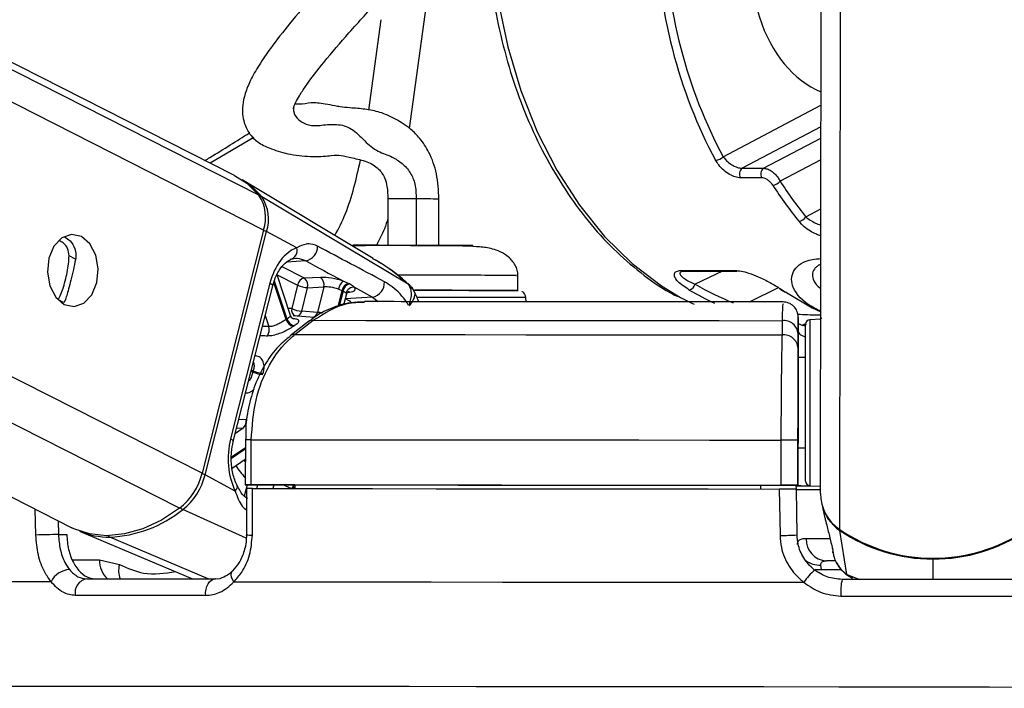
# Paper-space layout '3M DUO In Ground Anchor' of a CAD drawing. Header units: millimetres. Extents: x 10 to 10335, y 20 to 7920.
# Tile 6 of 116: x 2025 to 2090, y 3016 to 3060. Entities that reach past the tile are written whole.
import ezdxf

# ---------------------------------------------------------------- set-up
doc = ezdxf.new("R2010")
doc.units = ezdxf.units.MM
doc.layers.add('COMPONENT_GEOMETRY', color=7, linetype='Continuous')
doc.styles.add('SLDTEXTSTYLE0', font='TXT', dxfattribs={"width": 0.75})
doc.dimstyles.new('SLDDIMSTYLE0', dxfattribs={"dimtxt": 75, "dimasz": 3.302, "dimexe": 0, "dimexo": 0.0625, "dimgap": 18.75, "dimtad": 0, "dimtih": 1, "dimtoh": 1, "dimdec": 1, "dimrnd": 1e-09, "dimzin": 12, "dimdsep": 46, "dimtxsty": 'SLDTEXTSTYLE0', "dimsah": 1, "dimcen": 0.09, "dimadec": 0, "dimazin": 3, "dimtfac": 1, "dimtdec": 1, "dimtofl": 0, "dimtmove": 0, "dimatfit": 3, "dimfxl": 1, "dimfrac": 2, "dimtolj": 1, "dimtzin": 12, "dimarcsym": 0})
doc.dimstyles.new('SLDDIMSTYLE1', dxfattribs={"dimtxt": 75, "dimasz": 3.302, "dimexe": 0, "dimexo": 0.0625, "dimgap": 18.75, "dimtad": 0, "dimtih": 1, "dimtoh": 1, "dimdec": 0, "dimrnd": 1e-09, "dimzin": 12, "dimdsep": 46, "dimtxsty": 'SLDTEXTSTYLE0', "dimsah": 1, "dimcen": 0.09, "dimadec": 0, "dimazin": 3, "dimtfac": 1, "dimtdec": 0, "dimtofl": 0, "dimtmove": 0, "dimatfit": 3, "dimfxl": 1, "dimfrac": 2, "dimtolj": 1, "dimtzin": 12, "dimarcsym": 0})

# ---------------------------------------------------------------- blocks, each defined once
blk = doc.blocks.new('_D_22')
at = {"layer": 'COMPONENT_GEOMETRY', "color": 7}
for p, q in [((639.005, 3169.172), (6134.314, 3169.172)), ((6131.139, 3169.172), (6131.139, 2114.817)), ((6131.139, 941.399), (6131.139, 1995.754)), ((3715.959, 941.399), (6134.314, 941.399))]:
    blk.add_line(p, q, dxfattribs=at)
for points in [[(6131.139, 3169.172), (6130.631, 3165.87), (6131.647, 3165.87)], [(6131.139, 941.399), (6131.647, 944.701), (6130.631, 944.701)]]:
    blk.add_solid(points, dxfattribs=at)
at = {"layer": 'COMPONENT_GEOMETRY', "color": 7, "insert": (6020.306, 2092.434), "char_height": 75, "attachment_point": 1, "style": 'SLDTEXTSTYLE0'}
blk.add_mtext('2228', dxfattribs=at)
blk = doc.blocks.new('_D_23')
at = {"layer": 'COMPONENT_GEOMETRY', "color": 7}
for p, q in [((3604.431, 3861.899), (417.237, 3861.899)), ((420.412, 3861.899), (420.412, 2461.18)), ((420.412, 941.399), (420.412, 2342.118)), ((3515.419, 941.399), (417.237, 941.399))]:
    blk.add_line(p, q, dxfattribs=at)
for points in [[(420.412, 3861.899), (419.904, 3858.597), (420.92, 3858.597)], [(420.412, 941.399), (420.92, 944.701), (419.904, 944.701)]]:
    blk.add_solid(points, dxfattribs=at)
at = {"layer": 'COMPONENT_GEOMETRY', "color": 7, "insert": (268.016, 2438.798), "char_height": 75, "attachment_point": 1, "style": 'SLDTEXTSTYLE0'}
blk.add_mtext('2920.5', dxfattribs=at)

psp = doc.layouts.new('3M DUO In Ground Anchor')

# ---------------------------------------------------------------- linework, layer by layer
at = {"color": 8, "linetype": 'Continuous', "lineweight": 25}
for p, q in [((2040.928, 3046.456), (1771.064, 3183.196)), ((2040.606, 3048.774), (1775.24, 3183.234)), ((2035.335, 3027.97), (1729.734, 3182.818)), ((2036.831, 3030.287), (1735.697, 3182.872)), ((2079.262, 3026.546), (2079.458, 3172.309)), ((2051.913, 3062.708), (2050.613, 3053.217)), ((2047.927, 3054.434), (2048.748, 3060.434)), ((2071.507, 3051.333), (2078.014, 3054.755)), ((2078.012, 3053.315), (2072.779, 3050.563)), ((2040.267, 3052.599), (2037.365, 3050.901)), ((2074.194, 3050.563), (2078.011, 3052.571)), ((2078.01, 3051.132), (2075.297, 3049.705)), ((2077.004, 3047.337), (2078.005, 3047.864)), ((2028.414, 3044.532), (2027.979, 3044.753)), ((2043.733, 3044.413), (2042.45, 3044.325)), ((2041.826, 3043.485), (2043.189, 3042.795)), ((2043.643, 3043.265), (2042.159, 3044.017)), ((2071.459, 3043.718), (2069.636, 3042.86)), ((2042.421, 3040.511), (2041.6, 3042.969)), ((2041.635, 3043.08), (2042.48, 3040.551)), ((2050.527, 3042.872), (2050.543, 3042.855)), ((2045.882, 3041.383), (2046.149, 3042.438)), ((2046.21, 3042.408), (2045.956, 3041.404)), ((2046.536, 3042.326), (2046.639, 3042.336)), ((2073.264, 3041.677), (2075.181, 3042.636)), ((2027.616, 3041.639), (2027.238, 3041.83)), ((2046.368, 3041.875), (2046.383, 3041.876)), ((2046.383, 3041.876), (2046.37, 3041.883)), ((2048.178, 3041.999), (2048.546, 3041.696)), ((2041.03, 3040.768), (2041.274, 3040.036)), ((2076.757, 3040.102), (2077.046, 3040.204)), ((2077.027, 3040.158), (2076.853, 3040.168)), ((2041.274, 3040.036), (2040.846, 3040.044)), ((2040.215, 3037.019), (2040.095, 3037.08)), ((2040.117, 3037.166), (2040.237, 3037.106)), ((2039.758, 3033.836), (2039.278, 3033.853)), ((2039.563, 3033.283), (2039.046, 3032.937)), ((2039.137, 3033.3), (2039.563, 3033.283)), ((2038.793, 3031.371), (2039.709, 3031.983)), ((2039.709, 3031.881), (2038.794, 3031.27)), ((2039.708, 3031.07), (2039.639, 3031.177)), ((2039.825, 3029.517), (2039.637, 3028.774)), ((2040.472, 3029.268), (2040.535, 3029.515)), ((2041.596, 3029.512), (2041.534, 3029.268)), ((2025.77, 3026.181), (2025.732, 3027.898)), ((2039.763, 3025.963), (2035.542, 3027.876)), ((2027.253, 3027.127), (2027.273, 3026.214)), ((2037.226, 3023.267), (2030.69, 3026.043)), ((2028.201, 3024.538), (2030.013, 3024.533)), ((2085.472, 3023.226), (2085.474, 3024.583)), ((2078.039, 3023.889), (2079.359, 3023.887)), ((2079.727, 3023.563), (2080.609, 3023.233)), ((2080.137, 3023.351), (2079.727, 3023.563)), ((2034.619, 3016.107), (2034.066, 3016.107)), ((2035.224, 3016.107), (2034.619, 3016.107))]:
    psp.add_line(p, q, dxfattribs=at)
at = {"color": 7, "linetype": 'Continuous', "lineweight": 25}
for p, q in [((2038.999, 3050.073), (1776.18, 3183.243)), ((1720.162, 3182.73), (2028.154, 3026.67)), ((2077.98, 3028.942), (2078.18, 3178.302)), ((2072.779, 3050.563), (2074.194, 3050.563)), ((2048.218, 3044.571), (2039.497, 3049.788)), ((2074.079, 3049.93), (2072.664, 3049.93)), ((2050.543, 3042.855), (2040.806, 3048.655)), ((2049.196, 3048.524), (2049.191, 3045.446)), ((2052.591, 3045.442), (2052.595, 3048.519)), ((2040.928, 3046.456), (2036.831, 3030.287)), ((2037.03, 3030.181), (2041.126, 3046.35)), ((2043.133, 3045.273), (2041.126, 3046.35)), ((2077.907, 3044.144), (2078.016, 3044.191)), ((2042.719, 3040.771), (2041.818, 3043.469)), ((2057.85, 3042.437), (2057.851, 3043.436)), ((2068.74, 3043.771), (2072.307, 3043.771)), ((2068.875, 3043.715), (2068.888, 3043.715)), ((2068.88, 3043.718), (2072.447, 3043.718)), ((2041.348, 3042.929), (2038.725, 3032.573)), ((2038.907, 3032.391), (2041.531, 3042.746)), ((2043.189, 3042.795), (2042.793, 3041.231)), ((2044.717, 3043.31), (2043.643, 3043.265)), ((2046.571, 3042.905), (2046.223, 3043.061)), ((2043.46, 3041.062), (2043.856, 3042.626)), ((2043.856, 3042.626), (2044.93, 3042.672)), ((2044.93, 3042.672), (2044.502, 3040.982)), ((2045.904, 3042.533), (2046.149, 3042.438)), ((2046.271, 3041.495), (2046.44, 3042.16)), ((2046.975, 3042.653), (2048.178, 3041.999)), ((2075.731, 3042.298), (2077.435, 3041.275)), ((2027.719, 3041.767), (2027.616, 3041.639)), ((2048.178, 3041.999), (2046.383, 3041.876)), ((2058.388, 3041.691), (2058.374, 3041.962)), ((2044.502, 3040.982), (2043.46, 3041.062)), ((2077.435, 3041.275), (2078.012, 3041.011)), ((2043.91, 3040.37), (2042.685, 3039.425)), ((2044.32, 3040.649), (2042.903, 3040.754)), ((2043.006, 3039.51), (2044.233, 3040.455)), ((2075.425, 3040.43), (2075.425, 3039.484)), ((2076.495, 3040.562), (2076.494, 3039.757)), ((2076.494, 3039.553), (2076.495, 3040.52)), ((2076.495, 3040.544), (2076.495, 3040.562)), ((2077, 3040.217), (2076.717, 3040.122)), ((2077.995, 3040.526), (2077.28, 3040.489)), ((2076.494, 3039.757), (2076.492, 3037.975)), ((2076.493, 3038.607), (2076.494, 3039.553)), ((2076.909, 3040.09), (2076.892, 3040.095)), ((2077.01, 3040.066), (2076.911, 3040.099)), ((2076.992, 3037.974), (2076.492, 3037.975)), ((2076.492, 3037.975), (2076.492, 3037.975)), ((2076.488, 3035.032), (2076.48, 3029.479)), ((2039.71, 3032.518), (2039.706, 3029.518)), ((2039.71, 3032.518), (2039.71, 3032.518)), ((2040.101, 3029.518), (2040.105, 3032.518)), ((2075.349, 3032.491), (2075.345, 3029.491)), ((2076.48, 3029.488), (2076.485, 3032.488)), ((2076.484, 3031.975), (2076.48, 3029.466)), ((2076.48, 3029.471), (2076.484, 3031.975)), ((2076.484, 3031.975), (2076.984, 3031.975)), ((2038.824, 3030.633), (2039.708, 3031.223)), ((2039.037, 3029.104), (2037.03, 3030.181)), ((2039.792, 3029.268), (2039.782, 3026.2)), ((2042.996, 3029.508), (2039.999, 3029.517)), ((2042.996, 3029.513), (2042.999, 3029.267)), ((2073.98, 3029.489), (2073.98, 3029.483)), ((2073.98, 3029.489), (2073.98, 3029.242)), ((2076.48, 3029.479), (2073.98, 3029.483)), ((2073.98, 3029.483), (2073.98, 3029.242)), ((2076.375, 3029.229), (2076.371, 3029.48)), ((2076.372, 3029.471), (2076.48, 3029.471)), ((2076.425, 3026.185), (2076.375, 3029.238)), ((2076.48, 3029.488), (2076.48, 3029.479)), ((2076.48, 3029.471), (2076.48, 3029.466)), ((2077.265, 3029.459), (2077.98, 3029.421)), ((2078.068, 3028.232), (2078.28, 3027.311)), ((2028.679, 3026.437), (2036.2, 3023.267)), ((2079.727, 3023.563), (2079.272, 3026.486)), ((2027.273, 3026.214), (2027.822, 3026.213)), ((2078.755, 3025.328), (2078.765, 3025.287)), ((2078.793, 3025.079), (2078.834, 3024.902)), ((2030.013, 3024.533), (2031.326, 3024.212)), ((2078.942, 3024.46), (2078.378, 3024.461)), ((2078.039, 3023.889), (2078.005, 3024.184))]:
    psp.add_line(p, q, dxfattribs=at)
at = {"color": 8, "linetype": 'Continuous', "lineweight": 25, "flags": 128}
for points in [[(2056.177, 3064.445), (2056.539, 3061.651), (2057.172, 3058.633), (2058.041, 3055.734), (2059.135, 3052.991), (2060.439, 3050.44), (2061.938, 3048.111), (2063.612, 3046.036), (2065.44, 3044.239), (2067.4, 3042.744), (2068.661, 3041.981)], [(2041.348, 3042.929), (2041.43, 3042.88), (2041.489, 3042.833), (2041.523, 3042.79), (2041.532, 3042.752), (2041.531, 3042.746)], [(2046.721, 3041.684), (2046.61, 3041.752), (2046.383, 3041.876)], [(2058.374, 3041.962), (2058.239, 3041.964), (2057.761, 3041.966), (2056.961, 3041.969), (2055.874, 3041.972), (2054.553, 3041.976), (2053.058, 3041.978), (2051.46, 3041.981), (2051.135, 3041.981)], [(2042.793, 3041.231), (2042.63, 3041.249), (2042.557, 3041.255)], [(2077.28, 3040.489), (2077.28, 3040.487), (2077.279, 3040.26), (2077.278, 3039.673), (2077.277, 3038.765), (2077.276, 3037.599), (2077.274, 3036.255)], [(2076.995, 3040.057), (2076.987, 3040.061), (2076.909, 3040.09)], [(2077.274, 3036.255), (2077.272, 3034.823), (2077.27, 3033.401), (2077.268, 3032.087), (2077.267, 3030.969), (2077.266, 3030.124), (2077.265, 3029.61), (2077.265, 3029.459)], [(2038.725, 3032.573), (2038.806, 3032.525), (2038.865, 3032.478), (2038.9, 3032.435), (2038.908, 3032.397), (2038.907, 3032.389)], [(2039.037, 3029.104), (2039.107, 3029.194), (2039.154, 3029.281), (2039.177, 3029.362), (2039.174, 3029.435), (2039.162, 3029.471)], [(2078.589, 3025.931), (2078.023, 3025.932), (2077.473, 3025.934), (2077.03, 3025.935)], [(2085.474, 3024.64), (2085.474, 3024.628), (2085.474, 3024.6), (2085.474, 3024.583)], [(2038.939, 3023.069), (2038.853, 3023.233), (2038.798, 3023.39), (2038.775, 3023.535), (2038.786, 3023.66), (2038.829, 3023.761), (2038.865, 3023.804)], [(2077.625, 3023.913), (2077.736, 3023.897), (2078.039, 3023.889)]]:
    psp.add_lwpolyline(points, dxfattribs=at)
at = {"color": 7, "linetype": 'Continuous', "lineweight": 25, "flags": 128}
for points in [[(2038.999, 3050.073), (2039.799, 3049.563), (2040.606, 3048.774)], [(2028.801, 3046.028), (2028.146, 3046.166), (2027.504, 3045.938), (2026.972, 3045.381), (2026.631, 3044.578), (2026.534, 3043.652), (2026.695, 3042.743), (2027.089, 3041.991), (2027.657, 3041.509), (2028.311, 3041.371), (2028.954, 3041.598), (2029.486, 3042.156), (2029.827, 3042.959), (2029.924, 3043.885), (2029.763, 3044.794), (2029.369, 3045.546), (2028.801, 3046.028)], [(2046.631, 3042.875), (2046.616, 3042.882), (2046.571, 3042.905)], [(2046.149, 3042.438), (2046.196, 3042.415), (2046.21, 3042.408)], [(2050.962, 3042.455), (2051.636, 3042.454), (2053.17, 3042.451), (2054.588, 3042.449), (2055.818, 3042.446), (2056.798, 3042.443), (2057.481, 3042.44), (2057.831, 3042.437), (2057.875, 3042.436)], [(2057.803, 3042.437), (2057.559, 3042.439), (2056.946, 3042.442), (2056.028, 3042.445), (2054.85, 3042.448), (2053.471, 3042.451), (2051.961, 3042.453), (2050.967, 3042.455)], [(2075.731, 3042.298), (2075.678, 3042.305), (2075.634, 3042.324)], [(2068.661, 3041.981), (2069.465, 3041.569), (2069.569, 3041.52)], [(2044.233, 3040.455), (2047.731, 3040.453), (2051.372, 3040.451), (2055.142, 3040.449), (2059.028, 3040.446), (2063.015, 3040.443), (2067.087, 3040.439), (2071.229, 3040.435), (2075.425, 3040.43)], [(2076.99, 3036.185), (2076.991, 3037.457), (2076.993, 3038.56), (2076.994, 3039.418), (2076.995, 3039.973), (2076.995, 3040.188), (2076.995, 3040.19)], [(2043.006, 3039.51), (2046.634, 3039.508), (2050.415, 3039.506), (2054.332, 3039.504), (2058.371, 3039.501), (2062.517, 3039.497), (2066.752, 3039.493), (2071.06, 3039.489), (2075.425, 3039.484)], [(2076.992, 3037.974), (2076.992, 3038.11), (2076.992, 3038.274)], [(2076.492, 3037.975), (2076.492, 3037.92), (2076.492, 3037.753), (2076.491, 3037.483), (2076.491, 3037.118), (2076.49, 3036.672), (2076.489, 3036.163), (2076.489, 3035.609), (2076.488, 3035.032)], [(2076.981, 3029.759), (2076.981, 3029.902), (2076.982, 3030.388), (2076.983, 3031.187), (2076.984, 3032.244), (2076.986, 3033.487), (2076.988, 3034.831), (2076.99, 3036.185)], [(2040.105, 3032.518), (2044.035, 3032.517), (2048.136, 3032.515), (2052.391, 3032.512), (2056.783, 3032.509), (2061.294, 3032.505), (2065.905, 3032.501), (2070.596, 3032.496), (2075.349, 3032.491)], [(2076.983, 3031.675), (2076.984, 3031.727), (2076.984, 3031.975)], [(2039.999, 3029.517), (2039.865, 3029.517), (2039.769, 3029.517), (2039.716, 3029.518), (2039.708, 3029.518), (2039.745, 3029.518), (2039.825, 3029.518), (2039.946, 3029.518), (2040.101, 3029.518)], [(2040.101, 3029.518), (2044.03, 3029.517), (2048.132, 3029.515), (2052.387, 3029.512), (2056.779, 3029.509), (2061.29, 3029.505), (2065.901, 3029.501), (2070.592, 3029.496), (2075.345, 3029.491)], [(2040.176, 3026.181), (2040.183, 3028.181), (2040.186, 3029.268)], [(2040.186, 3029.268), (2044.097, 3029.267), (2048.178, 3029.265), (2052.411, 3029.262), (2056.779, 3029.259), (2061.264, 3029.255), (2065.848, 3029.251), (2070.513, 3029.246), (2075.238, 3029.241)], [(2042.996, 3029.513), (2046.494, 3029.512), (2050.126, 3029.51), (2053.877, 3029.507), (2057.736, 3029.504), (2061.689, 3029.501), (2065.724, 3029.497), (2069.826, 3029.493), (2073.98, 3029.489)], [(2075.238, 3029.241), (2075.271, 3027.241), (2075.289, 3026.153)], [(2076.372, 3029.458), (2076.63, 3029.457), (2077.333, 3029.456)], [(2035.335, 3027.97), (2034.129, 3027.18), (2032.898, 3026.603), (2031.671, 3026.252), (2030.476, 3026.134), (2029.341, 3026.252), (2028.292, 3026.603), (2028.154, 3026.67)], [(2029.155, 3023.267), (2030.147, 3023.267), (2031.162, 3023.267), (2032.199, 3023.267), (2033.259, 3023.268), (2034.341, 3023.267), (2035.444, 3023.267), (2036.569, 3023.267), (2037.714, 3023.267)], [(2037.07, 3022.161), (2037.069, 3022.37), (2037.097, 3022.575), (2037.153, 3022.767), (2037.232, 3022.936), (2037.333, 3023.076), (2037.45, 3023.181), (2037.579, 3023.245), (2037.714, 3023.267)], [(2091.524, 3023.218), (2090.013, 3023.22), (2088.501, 3023.222), (2086.987, 3023.224), (2085.472, 3023.226), (2083.958, 3023.228), (2082.444, 3023.23), (2080.931, 3023.232), (2079.42, 3023.234)], [(2026.791, 3023.069), (2023.704, 3023.067), (2020.914, 3023.065), (2018.436, 3023.062), (2016.281, 3023.059), (2014.459, 3023.055), (2012.98, 3023.05), (2011.85, 3023.045), (2011.074, 3023.039)], [(2038.939, 3023.069), (2043.122, 3023.067), (2047.51, 3023.065), (2052.08, 3023.062), (2056.812, 3023.059), (2061.682, 3023.055), (2066.666, 3023.05), (2071.741, 3023.045), (2076.882, 3023.039)], [(2037.07, 3022.161), (2035.909, 3022.161), (2034.769, 3022.161), (2033.651, 3022.161), (2032.555, 3022.161), (2031.48, 3022.161), (2030.429, 3022.161), (2029.4, 3022.161), (2028.396, 3022.161)], [(2079.337, 3022.127), (2080.868, 3022.125), (2082.401, 3022.123), (2083.936, 3022.121), (2085.471, 3022.119), (2087.006, 3022.117), (2088.54, 3022.115), (2090.073, 3022.113), (2091.604, 3022.111)], [(2034.066, 3016.107), (2031.196, 3016.107), (2028.038, 3016.106), (2025.159, 3016.104), (2022.574, 3016.102), (2020.295, 3016.099), (2018.334, 3016.095), (2016.7, 3016.091), (2015.402, 3016.087), (2014.444, 3016.081), (2013.832, 3016.075), (2013.57, 3016.069), (2013.657, 3016.062), (2014.095, 3016.055), (2014.177, 3016.054)], [(2094.225, 3016.055), (2089.226, 3016.062), (2084.208, 3016.069), (2079.196, 3016.075), (2074.214, 3016.081), (2069.288, 3016.087), (2064.44, 3016.091), (2059.694, 3016.095), (2055.075, 3016.099), (2050.603, 3016.102), (2046.301, 3016.104), (2042.19, 3016.106), (2038.289, 3016.107), (2035.224, 3016.107)]]:
    psp.add_lwpolyline(points, dxfattribs=at)
at = {"color": 7, "linetype": 'Continuous', "lineweight": 25}
for centre, radius, start, end in [((2070.934, 3051.885), 0.796, 275.06216, 316.05957), ((2073.069, 3050.183), 0.478, 127.36597, 212.04915), ((2074.484, 3050.183), 0.478, 127.36597, 212.04915), ((2036.894, 3045.461), 5.051, 39.2262, 58.96802), ((2074.734, 3050.162), 0.725, 275.82511, 320.91422), ((2038.405, 3047.287), 2.656, 341.77315, 34.04372), ((2038.617, 3047.176), 2.641, 341.77315, 34.04372), ((2076.461, 3047.671), 0.638, 277.05009, 328.37742), ((2043.55, 3045.363), 0.968, 280.86435, 1.3868), ((2042.562, 3045.093), 0.599, 283.67121, 17.49345), ((2072.45, 3043.941), 0.222, 229.77958, 269.11749), ((2043.772, 3042.686), 0.594, 102.58459, 169.3887), ((2043.95, 3044.403), 1.779, 244.68164, 266.99408), ((2043.276, 3042.787), 0.603, 344.51604, 52.42926), ((2044.349, 3042.832), 0.603, 344.51604, 52.42926), ((2046.685, 3042.421), 0.789, 125.83803, 171.83461), ((2046.75, 3042.32), 0.613, 107.01881, 168.82782), ((2046.812, 3042.289), 0.613, 107.21825, 168.80508), ((2047.995, 3042.951), 0.969, 280.88218, 4.07182), ((2069.137, 3042.968), 0.51, 282.88949, 347.86652), ((2046.926, 3042.12), 0.535, 84.6812, 164.99326), ((2075.323, 3042.734), 0.183, 237.52443, 270.76488), ((2075.496, 3040.675), 1, 359.87191, 91.27843), ((2043.553, 3042.839), 1.779, 244.68164, 266.99408), ((2044.636, 3037.26), 3.934, 123.23363, 124.26246), ((2043.038, 3040.691), 0.642, 196.22493, 258.46404), ((2043.092, 3040.719), 0.635, 195.41231, 258.30765), ((2044.176, 3040.009), 0.449, 82.76623, 126.34297), ((2075.542, 3039.483), 0.955, 4.22561, 97.06414), ((2077.295, 3040.189), 0.3, 92.92297, 179.92297), ((2040.626, 3039.832), 0.68, 324.07875, 17.42887), ((2044.944, 3037.076), 3.613, 123.23363, 124.26246), ((2075.541, 3038.537), 0.954, 4.22166, 96.97795), ((2047.908, 3035.116), 7.925, 165.46077, 166.10574), ((2040.976, 3038.668), 1.816, 245.21673, 267.06536), ((2040.997, 3038.674), 1.743, 244.14765, 266.92246), ((2039.161, 3033.735), 0.605, 311.61311, 9.61043), ((2075.363, 2812.629), 219.862, 89.70783, 90.00365), ((2032.701, 3031.312), 4.256, 308.24329, 346.06323), ((2032.922, 3031.2), 4.233, 308.24329, 346.06323), ((2077.281, 3029.759), 0.3, 179.92297, 266.92297), ((2075.359, 2809.629), 219.862, 89.70783, 90.00365), ((2078.092, 3218.852), 189.644, 269.48125, 269.97095), ((2077.319, 3099.654), 70.193, 269.31548, 269.94031), ((2080.876, 3028.951), 2.896, 180.17113, 236.13807), ((2030.34, 3034.306), 8.271, 272.42483, 308.97358), ((2080.886, 3028.886), 2.893, 193.07939, 236.07689), ((2030.653, 3031.185), 5.142, 247.42163, 270.41177), ((2085.489, 3035.758), 11.119, 235.94349, 303.90246), ((2085.477, 3035.653), 11.069, 235.90661, 269.98639), ((2085.501, 3035.652), 11.069, 269.85956, 303.93933), ((2032.478, 2754.99), 271.274, 91.0993, 91.41694), ((2075.255, 3047.491), 21.337, 270.09042, 273.14189), ((2078.456, 3025.886), 1.427, 178.00454, 266.87936), ((2028.059, 3022.485), 1.396, 92.2663, 155.28539), ((2079.795, 3021.173), 3.459, 129.30716, 147.35904), ((2029.31, 3022.347), 0.933, 99.54217, 191.50835), ((2082.876, 3022.419), 3.55, 166.72018, 184.70629)]:
    psp.add_arc(centre, radius, start, end, dxfattribs=at)
at = {"color": 8, "linetype": 'Continuous', "lineweight": 25}
for centre, radius, start, end in [((2040.702, 3048.466), 0.216, 60.99228, 96.44606), ((2050.077, 2700.808), 347.717, 89.8347, 90.14514), ((2051.13, 2799.703), 248.82, 89.66257, 90.01147), ((2040.695, 3045.486), 0.965, 63.47688, 76.54507), ((2068.884, 3043.942), 0.224, 229.93325, 268.96382), ((2043.226, 3041.144), 0.442, 168.72468, 244.78658), ((2043.037, 3041.147), 0.432, 287.25308, 348.68372), ((2044.074, 3041.069), 0.437, 289.17968, 348.51642), ((2042.95, 3039.066), 0.447, 82.85726, 127.30214), ((2039.971, 2985.458), 47.061, 89.83784, 90.31867), ((2043.695, 3033.736), 5.479, 212.42795, 223.28117), ((2036.599, 3029.317), 0.965, 63.47724, 76.55146), ((2043.527, 3029.065), 0.743, 143.35691, 164.21538), ((2043.588, 3029.043), 0.74, 143.63931, 162.71628), ((2035.762, 3028.305), 0.482, 218.26428, 242.84661), ((2079.405, 3026.476), 0.133, 155.27284, 175.66749), ((2030.784, 3026.245), 0.224, 209.68764, 245.07959), ((2040.089, 3028.531), 2.352, 262.47835, 272.13993), ((2031.657, 3024.469), 1.646, 177.76861, 226.87925), ((2077.926, 3025.75), 1.568, 233.81131, 272.88074), ((2032.756, 3023.812), 1.484, 164.37642, 201.51836)]:
    psp.add_arc(centre, radius, start, end, dxfattribs=at)
at = {"color": 7, "linetype": 'Continuous', "lineweight": 25}
for centre, major_axis, ratio, start_param, end_param in [((2079.887, 3064.377), (0.078, 9.1), 0.718698, 1.145056, 2.863416), ((2089.889, 3068.094), (0.238, 27.999), 0.718532, 2.305991, 2.427944), ((2090.167, 3068.091), (0.238, 27.599), 0.718698, 2.306084, 2.428037), ((2043.669, 3041.684), (0.084, 3.691), 0.672031, 0.251406, 1.242072), ((2045.595, 3042.835), (1.37, -0.293), 0.275199, 1.153929, 2.323622), ((2045.494, 3042.365), (0.885, -0.169), 0.295196, 1.146765, 2.316458), ((2045.656, 3042.804), (1.37, -0.293), 0.275199, 5.569935, 6.620908), ((2083.2, 3068.094), (-0.223, 28), 0.695633, 2.713988, 2.736649), ((2041.045, 3031.328), (0.084, 3.691), 0.672031, 1.242072, 2.232738)]:
    psp.add_ellipse(centre, major_axis=major_axis, ratio=ratio, start_param=start_param, end_param=end_param, dxfattribs=at)
at = {"color": 8, "linetype": 'Continuous', "lineweight": 25}
for centre, major_axis, ratio, start_param, end_param in [((2087.061, 3068.094), (0.238, 27.999), 0.718532, 1.625284, 2.229433), ((2087.339, 3068.091), (0.238, 27.599), 0.718698, 1.630471, 2.229526), ((2076.75, 3068.118), (-2.529, 27.538), 0.732609, 2.659422, 2.789676), ((2045.555, 3042.334), (0.885, -0.169), 0.295196, 6.265633, 6.613744), ((2076.479, 3068.094), (-2.526, 27.939), 0.732289, 2.660483, 2.746385)]:
    psp.add_ellipse(centre, major_axis=major_axis, ratio=ratio, start_param=start_param, end_param=end_param, dxfattribs=at)
at = {"color": 7, "linetype": 'Continuous', "lineweight": 25}
for points, knots in [([(2055.893, 3064.5), (2055.985, 3063.634), (2056.182, 3061.786), (2056.756, 3059.031), (2057.548, 3056.259), (2058.553, 3053.621), (2059.753, 3051.144), (2061.138, 3048.857), (2062.693, 3046.79), (2064.398, 3044.956), (2066.244, 3043.416), (2067.603, 3042.449), (2068.362, 3042.089), (2068.44, 3042.052)], [0, 0, 0, 0, 0.088076, 0.188117, 0.288192, 0.388306, 0.48846, 0.588642, 0.688816, 0.78893, 0.888906, 0.988651, 1, 1, 1, 1]), ([(2045.916, 3063.855), (2045.365, 3063.255), (2044.283, 3062.076), (2042.749, 3060.31), (2041.524, 3058.76), (2040.645, 3057.486), (2040.058, 3056.464), (2039.681, 3055.555), (2039.473, 3054.613), (2039.546, 3053.659), (2040.04, 3052.721), (2040.672, 3052.172), (2041.481, 3051.822), (2042.74, 3051.442), (2044.253, 3051.303), (2045.549, 3051.418), (2046.04, 3051.465), (2046.732, 3051.263), (2047.659, 3051.071), (2048.22, 3050.805), (2048.606, 3050.52), (2048.959, 3050.05), (2049.167, 3049.312), (2049.185, 3048.808), (2049.196, 3048.524)], [0, 0, 0, 0, 0.078657, 0.154625, 0.216569, 0.25594, 0.288853, 0.317898, 0.344465, 0.385221, 0.416072, 0.454405, 0.502261, 0.562058, 0.628033, 0.692323, 0.754407, 0.814575, 0.870189, 0.896149, 0.922757, 0.955881, 0.975204, 1, 1, 1, 1]), ([(2042.939, 3054.649), (2042.943, 3054.667), (2042.955, 3054.708), (2042.999, 3054.814), (2043.101, 3055.033), (2043.336, 3055.447), (2043.948, 3056.366), (2045.07, 3057.799), (2046.712, 3059.719), (2047.95, 3061.045), (2048.627, 3061.771)], [0, 0, 0, 0, 0.011179, 0.026743, 0.046017, 0.099513, 0.175961, 0.384856, 0.663568, 1, 1, 1, 1]), ([(2042.907, 3054.519), (2042.907, 3054.518), (2042.909, 3054.518), (2042.911, 3054.563), (2042.931, 3054.624), (2042.939, 3054.649)], [0, 0, 0, 0, 0.214688, 0.6831485, 1, 1, 1, 1]), ([(2052.595, 3048.519), (2052.565, 3049.089), (2052.507, 3050.192), (2051.999, 3051.589), (2051.375, 3052.523), (2050.622, 3053.279), (2049.648, 3053.89), (2048.709, 3054.306), (2047.741, 3054.5), (2046.777, 3054.569), (2046.052, 3054.635), (2045.599, 3054.724), (2044.8, 3054.885), (2044.03, 3054.95), (2043.431, 3054.787), (2043.092, 3054.826), (2042.98, 3054.839)], [0, 0, 0, 0, 0.080299, 0.155315, 0.218174, 0.268202, 0.348533, 0.435571, 0.513494, 0.581108, 0.62629, 0.658497, 0.715279, 0.822806, 0.941155, 1, 1, 1, 1]), ([(2037.014, 3051.078), (2037.127, 3051.146), (2038.194, 3051.786), (2039.137, 3052.382), (2039.98, 3052.915)], [0, 0, 0, 0, 0.106232, 1, 1, 1, 1]), ([(2071.507, 3051.333), (2071.56, 3051.263), (2071.679, 3051.106), (2071.933, 3050.888), (2072.229, 3050.707), (2072.528, 3050.586), (2072.696, 3050.571), (2072.779, 3050.563)], [0, 0, 0, 0, 0.174874, 0.396366, 0.604299, 0.803217, 1, 1, 1, 1]), ([(2072.664, 3049.93), (2072.55, 3049.941), (2072.321, 3049.965), (2071.924, 3050.148), (2071.537, 3050.423), (2071.214, 3050.753), (2071.069, 3050.988), (2071.005, 3051.092)], [0, 0, 0, 0, 0.199752, 0.399876, 0.607041, 0.826549, 1, 1, 1, 1]), ([(2074.194, 3050.563), (2074.273, 3050.554), (2074.432, 3050.536), (2074.697, 3050.401), (2074.949, 3050.199), (2075.161, 3049.956), (2075.254, 3049.783), (2075.297, 3049.705)], [0, 0, 0, 0, 0.20315, 0.40434, 0.608443, 0.821733, 1, 1, 1, 1]), ([(2074.807, 3049.441), (2074.776, 3049.485), (2074.707, 3049.583), (2074.562, 3049.722), (2074.395, 3049.837), (2074.225, 3049.914), (2074.127, 3049.925), (2074.079, 3049.93)], [0, 0, 0, 0, 0.18302, 0.400043, 0.604373, 0.802384, 1, 1, 1, 1]), ([(2027.979, 3044.753), (2027.957, 3044.917), (2027.914, 3045.244), (2027.651, 3045.602), (2027.414, 3045.706), (2027.32, 3045.747)], [0, 0, 0, 0, 0.376029, 0.751571, 1, 1, 1, 1]), ([(2027.682, 3045.997), (2027.811, 3045.922), (2028.11, 3045.749), (2028.397, 3045.232), (2028.454, 3044.759), (2028.412, 3044.512), (2028.405, 3044.473)], [0, 0, 0, 0, 0.263173, 0.607662, 0.938542, 1, 1, 1, 1]), ([(2044.518, 3045.386), (2044.32, 3045.462), (2044.059, 3045.562), (2043.608, 3045.519), (2043.339, 3045.38), (2043.133, 3045.273)], [0, 0, 0, 0, 0.417867, 0.554004, 1, 1, 1, 1]), ([(2048.962, 3043.02), (2048.212, 3043.419), (2046.731, 3044.205), (2045.249, 3044.996), (2044.518, 3045.386)], [0, 0, 0, 0, 0.506743, 1, 1, 1, 1]), ([(2057.851, 3043.436), (2057.841, 3043.556), (2057.822, 3043.797), (2057.629, 3044.246), (2057.233, 3044.691), (2056.678, 3045.026), (2055.973, 3045.272), (2055.367, 3045.329), (2054.163, 3045.408), (2052.859, 3045.415), (2051.475, 3045.417), (2050.442, 3045.419), (2049.442, 3045.42), (2048.509, 3045.42), (2047.687, 3045.418), (2047.107, 3045.417), (2046.878, 3045.413), (2046.811, 3045.412)], [0, 0, 0, 0, 0.0249121, 0.0502473, 0.1022943, 0.1541952, 0.2038213, 0.3013396, 0.389577, 0.5427132, 0.6148114, 0.6860003, 0.7562743, 0.8262151, 0.897381, 0.9700345, 1, 1, 1, 1]), ([(2048.568, 3045.444), (2048.173, 3045.445), (2047.382, 3045.447), (2046.818, 3045.45), (2046.843, 3045.452), (2047.486, 3045.453), (2048.639, 3045.453), (2050.13, 3045.452), (2051.732, 3045.45), (2053.199, 3045.447), (2054.31, 3045.444), (2054.893, 3045.441), (2054.866, 3045.439), (2054.21, 3045.438), (2053.371, 3045.438), (2052.734, 3045.438), (2052.591, 3045.438)], [0, 0, 0, 0, 0.075246, 0.150491, 0.225737, 0.300983, 0.376228, 0.451474, 0.526719, 0.601965, 0.677211, 0.752456, 0.827702, 0.902948, 0.978193, 1, 1, 1, 1]), ([(2027.238, 3041.83), (2027.307, 3041.936), (2027.433, 3042.132), (2027.606, 3042.638), (2027.759, 3043.205), (2027.881, 3043.795), (2027.961, 3044.317), (2027.973, 3044.616), (2027.979, 3044.753)], [0, 0, 0, 0, 0.204636, 0.376335, 0.548834, 0.703363, 0.864285, 1, 1, 1, 1]), ([(2028.405, 3044.473), (2028.361, 3044.264), (2028.274, 3043.843), (2028.108, 3043.148), (2027.953, 3042.544), (2027.822, 3042.078), (2027.753, 3041.87), (2027.719, 3041.767)], [0, 0, 0, 0, 0.222076, 0.445772, 0.640142, 0.821651, 1, 1, 1, 1]), ([(2041.531, 3042.746), (2041.573, 3042.891), (2041.696, 3043.32), (2042.017, 3043.917), (2042.442, 3044.365), (2042.698, 3044.482), (2042.809, 3044.533)], [0, 0, 0, 0, 0.156397, 0.463097, 0.767222, 1, 1, 1, 1]), ([(2042.703, 3044.511), (2042.853, 3044.551), (2043.202, 3044.646), (2043.54, 3044.498), (2043.733, 3044.413)], [0, 0, 0, 0, 0.429774, 1, 1, 1, 1]), ([(2043.733, 3044.413), (2044.531, 3043.98), (2045.361, 3043.529), (2046.191, 3043.079), (2046.223, 3043.061)], [0, 0, 0, 0, 0.961066, 1, 1, 1, 1]), ([(2050.543, 3042.855), (2050.275, 3043.085), (2049.737, 3043.547), (2048.962, 3044.126), (2048.424, 3044.418), (2048.201, 3044.54)], [0, 0, 0, 0, 0.3672453, 0.7364331, 1, 1, 1, 1]), ([(2050.531, 3042.877), (2050.367, 3043.028), (2049.703, 3043.642), (2048.932, 3044.123), (2048.352, 3044.485)], [0, 0, 0, 0, 0.246643, 1, 1, 1, 1]), ([(2069.251, 3042.47), (2068.975, 3042.654), (2068.519, 3042.956), (2068.247, 3043.36), (2068.252, 3043.607), (2068.424, 3043.747), (2068.639, 3043.763), (2068.74, 3043.771)], [0, 0, 0, 0, 0.343371, 0.565902, 0.738595, 0.878696, 1, 1, 1, 1]), ([(2068.725, 3043.703), (2068.724, 3043.702), (2068.711, 3043.69), (2068.759, 3043.718), (2068.846, 3043.716), (2068.875, 3043.715)], [0, 0, 0, 0, 0.092129, 0.695984, 1, 1, 1, 1]), ([(2072.307, 3043.771), (2072.441, 3043.762), (2072.708, 3043.743), (2073.251, 3043.591), (2073.918, 3043.331), (2074.669, 3042.956), (2075.102, 3042.688), (2075.325, 3042.551)], [0, 0, 0, 0, 0.1423472, 0.2846756, 0.4732508, 0.7288415, 1, 1, 1, 1]), ([(2046.975, 3042.653), (2046.95, 3042.673), (2046.858, 3042.746), (2046.726, 3042.821), (2046.631, 3042.875)], [0, 0, 0, 0, 0.27439, 1, 1, 1, 1]), ([(2050.577, 3041.448), (2050.542, 3041.506), (2050.242, 3041.995), (2049.669, 3042.595), (2049.136, 3042.916), (2048.962, 3043.02)], [0, 0, 0, 0, 0.082284, 0.700826, 1, 1, 1, 1]), ([(2050.543, 3042.855), (2050.599, 3042.761), (2050.715, 3042.567), (2050.754, 3042.194), (2050.707, 3041.812), (2050.618, 3041.563), (2050.577, 3041.448)], [0, 0, 0, 0, 0.261822, 0.541742, 0.790389, 1, 1, 1, 1]), ([(2050.94, 3042.402), (2050.94, 3042.402), (2050.94, 3042.402), (2050.939, 3042.402), (2050.879, 3042.502), (2050.792, 3042.619), (2050.688, 3042.754), (2050.626, 3042.827), (2050.581, 3042.87), (2050.552, 3042.897)], [0, 0, 0, 0, 0.000095, 0.000198, 0.000441, 0.550656, 0.6715, 0.789387, 1, 1, 1, 1]), ([(2046.21, 3042.408), (2046.271, 3042.372), (2046.356, 3042.322), (2046.397, 3042.272), (2046.409, 3042.259)], [0, 0, 0, 0, 0.718824, 1, 1, 1, 1]), ([(2046.452, 3042.157), (2046.458, 3042.19), (2046.474, 3042.278), (2046.56, 3042.361), (2046.61, 3042.385), (2046.603, 3042.383), (2046.602, 3042.382)], [0, 0, 0, 0, 0.232594, 0.603932, 0.921241, 1, 1, 1, 1]), ([(2051.252, 3041.695), (2051.15, 3041.942), (2051.014, 3042.274), (2050.845, 3042.579), (2050.802, 3042.657)], [0, 0, 0, 0, 0.743935, 1, 1, 1, 1]), ([(2058.368, 3041.958), (2058.369, 3041.972), (2058.375, 3042.045), (2058.329, 3042.16), (2058.248, 3042.275), (2058.177, 3042.34), (2058.133, 3042.362), (2058.124, 3042.367)], [0, 0, 0, 0, 0.089576, 0.432132, 0.707097, 0.938922, 1, 1, 1, 1]), ([(2075.225, 3042.58), (2075.259, 3042.558), (2075.394, 3042.471), (2075.531, 3042.387), (2075.634, 3042.324)], [0, 0, 0, 0, 0.249992, 1, 1, 1, 1]), ([(2047.621, 3041.662), (2047.314, 3041.661), (2046.563, 3041.66), (2045.403, 3041.278), (2044.471, 3040.821), (2044.013, 3040.431), (2043.919, 3040.351)], [0, 0, 0, 0, 0.234404, 0.574125, 0.912672, 1, 1, 1, 1]), ([(2044.233, 3040.455), (2044.97, 3040.925), (2046.066, 3041.623), (2047.252, 3041.657), (2047.639, 3041.668)], [0, 0, 0, 0, 0.6733057, 1, 1, 1, 1]), ([(2075.497, 3041.675), (2074.99, 3041.675), (2072.999, 3041.677), (2069.561, 3041.681), (2065.231, 3041.685), (2061.001, 3041.689), (2056.889, 3041.692), (2052.923, 3041.694), (2049.851, 3041.696), (2048.136, 3041.696), (2047.638, 3041.697)], [0, 0, 0, 0, 0.0505776, 0.1986805, 0.3468064, 0.4949342, 0.6430647, 0.7911986, 0.9393371, 1, 1, 1, 1]), ([(2042.421, 3040.511), (2042.351, 3040.465), (2042.211, 3040.372), (2041.944, 3040.22), (2041.667, 3040.097), (2041.436, 3040.037), (2041.315, 3040.036), (2041.274, 3040.036)], [0, 0, 0, 0, 0.219859, 0.440343, 0.66314, 0.88549, 1, 1, 1, 1]), ([(2042.918, 3040.538), (2042.92, 3040.537), (2042.927, 3040.535), (2042.887, 3040.549), (2042.807, 3040.614), (2042.728, 3040.706), (2042.721, 3040.768), (2042.721, 3040.77)], [0, 0, 0, 0, 0.070547, 0.3208, 0.602186, 0.983431, 1, 1, 1, 1]), ([(2042.964, 3040.097), (2043.011, 3040.13), (2043.147, 3040.223), (2043.276, 3040.351), (2043.286, 3040.459), (2043.159, 3040.532), (2042.969, 3040.556), (2042.874, 3040.568)], [0, 0, 0, 0, 0.116734, 0.333017, 0.551924, 0.773865, 1, 1, 1, 1]), ([(2076.892, 3040.096), (2076.869, 3040.102), (2076.687, 3040.146), (2076.585, 3040.187), (2076.495, 3040.222)], [0, 0, 0, 0, 0.128129, 1, 1, 1, 1]), ([(2078.075, 3040.583), (2078.063, 3040.577), (2078.011, 3040.551), (2077.952, 3040.534), (2077.907, 3040.521)], [0, 0, 0, 0, 0.227894, 1, 1, 1, 1]), ([(2040.105, 3032.518), (2040.167, 3033.412), (2040.292, 3035.198), (2041.248, 3037.57), (2042.268, 3038.902), (2042.906, 3039.427), (2043.006, 3039.51)], [0, 0, 0, 0, 0.31366, 0.627146, 0.941618, 1, 1, 1, 1]), ([(2041.176, 3039.433), (2041.239, 3039.435), (2041.423, 3039.438), (2041.773, 3039.513), (2042.197, 3039.668), (2042.602, 3039.866), (2042.808, 3039.997), (2042.91, 3040.061)], [0, 0, 0, 0, 0.119584, 0.349288, 0.573021, 0.788436, 1, 1, 1, 1]), ([(2075.425, 3039.484), (2075.412, 3038.973), (2075.386, 3037.95), (2075.361, 3035.587), (2075.351, 3033.669), (2075.35, 3032.633), (2075.349, 3032.491)], [0, 0, 0, 0, 0.317078, 0.634488, 0.949899, 1, 1, 1, 1]), ([(2042.695, 3039.404), (2042.427, 3039.187), (2041.819, 3038.694), (2041.047, 3037.634), (2040.381, 3036.32), (2039.936, 3034.846), (2039.718, 3033.554), (2039.732, 3032.772), (2039.736, 3032.518)], [0, 0, 0, 0, 0.147971, 0.335752, 0.526882, 0.717771, 0.908409, 1, 1, 1, 1]), ([(2076.485, 3032.488), (2076.485, 3032.612), (2076.486, 3033.519), (2076.488, 3035.198), (2076.491, 3037.266), (2076.492, 3038.16), (2076.493, 3038.607)], [0, 0, 0, 0, 0.050069, 0.365309, 0.6827, 1, 1, 1, 1]), ([(2040.904, 3036.934), (2040.92, 3037.008), (2040.967, 3037.219), (2040.963, 3037.544), (2040.853, 3037.844), (2040.644, 3038.052), (2040.435, 3038.093), (2040.33, 3038.114)], [0, 0, 0, 0, 0.116734, 0.333017, 0.551924, 0.773865, 1, 1, 1, 1]), ([(2039.161, 3029.473), (2039.105, 3029.597), (2038.938, 3029.969), (2038.773, 3030.722), (2038.75, 3031.616), (2038.86, 3032.156), (2038.907, 3032.391)], [0, 0, 0, 0, 0.152663, 0.45701, 0.763389, 1, 1, 1, 1]), ([(2039.879, 3028.615), (2039.813, 3028.644), (2039.626, 3028.725), (2039.4, 3029.014), (2039.229, 3029.359), (2039.163, 3029.493)], [0, 0, 0, 0, 0.251639, 0.710151, 1, 1, 1, 1]), ([(2040.186, 3029.268), (2040.104, 3029.268), (2039.939, 3029.268), (2039.806, 3029.268), (2039.802, 3029.268), (2039.801, 3029.268)], [0, 0, 0, 0, 0.364886, 0.729768, 1, 1, 1, 1]), ([(2076.375, 3029.238), (2076.364, 3029.238), (2076.342, 3029.238), (2076.17, 3029.239), (2075.916, 3029.24), (2075.592, 3029.24), (2075.358, 3029.241), (2075.238, 3029.241)], [0, 0, 0, 0, 0.197556, 0.39511, 0.592696, 0.790302, 1, 1, 1, 1]), ([(2078.287, 3027.312), (2078.292, 3027.282), (2078.332, 3027.015), (2078.37, 3026.916), (2078.404, 3026.829)], [0, 0, 0, 0, 0.113022, 1, 1, 1, 1]), ([(2078.404, 3026.829), (2078.469, 3026.554), (2078.602, 3025.997), (2078.739, 3025.436), (2078.809, 3025.151)], [0, 0, 0, 0, 0.493257, 1, 1, 1, 1]), ([(2026.791, 3023.069), (2026.641, 3023.274), (2026.279, 3023.771), (2025.881, 3024.845), (2025.807, 3025.736), (2025.77, 3026.181)], [0, 0, 0, 0, 0.260354, 0.63069, 1, 1, 1, 1]), ([(2027.273, 3026.214), (2027.301, 3025.881), (2027.356, 3025.213), (2027.639, 3024.407), (2027.897, 3024.034), (2028.004, 3023.88)], [0, 0, 0, 0, 0.370015, 0.740315, 1, 1, 1, 1]), ([(2027.822, 3026.213), (2027.85, 3025.878), (2027.905, 3025.209), (2028.242, 3024.323), (2028.73, 3023.658), (2029.265, 3023.313), (2029.619, 3023.279), (2029.755, 3023.265)], [0, 0, 0, 0, 0.2152882, 0.4305545, 0.6464901, 0.8637953, 1, 1, 1, 1]), ([(2039.775, 3026.199), (2039.776, 3026.151), (2039.787, 3025.788), (2039.657, 3025.118), (2039.327, 3024.322), (2039.006, 3023.972), (2038.856, 3023.809)], [0, 0, 0, 0, 0.050124, 0.380202, 0.710986, 1, 1, 1, 1]), ([(2038.939, 3023.069), (2039.123, 3023.274), (2039.571, 3023.771), (2040.064, 3024.845), (2040.139, 3025.736), (2040.176, 3026.181)], [0, 0, 0, 0, 0.260354, 0.63069, 1, 1, 1, 1]), ([(2075.289, 3026.153), (2075.309, 3025.888), (2075.364, 3025.173), (2075.834, 3024.071), (2076.467, 3023.357), (2076.854, 3023.06), (2076.882, 3023.039)], [0, 0, 0, 0, 0.220493, 0.593656, 0.970348, 1, 1, 1, 1]), ([(2077.604, 3023.849), (2077.583, 3023.866), (2077.296, 3024.089), (2076.827, 3024.625), (2076.48, 3025.451), (2076.44, 3025.986), (2076.425, 3026.185)], [0, 0, 0, 0, 0.029546, 0.405549, 0.779029, 1, 1, 1, 1]), ([(2077.03, 3025.935), (2076.95, 3025.932), (2076.639, 3025.921), (2076.45, 3025.788), (2076.437, 3025.596), (2076.434, 3025.556)], [0, 0, 0, 0, 0.21314, 0.833707, 1, 1, 1, 1]), ([(2078.782, 3025.233), (2078.782, 3025.233), (2078.783, 3025.235), (2078.783, 3025.238), (2078.784, 3025.241)], [0, 0, 0, 0, 0.001321, 1, 1, 1, 1]), ([(2078.784, 3025.242), (2078.784, 3025.242), (2078.784, 3025.243), (2078.785, 3025.242), (2078.785, 3025.242)], [0, 0, 0, 0, 0.981266, 1, 1, 1, 1]), ([(2078.784, 3025.241), (2078.784, 3025.241), (2078.784, 3025.242), (2078.784, 3025.242), (2078.784, 3025.242)], [0, 0, 0, 0, 0.4878876, 1, 1, 1, 1]), ([(2078.005, 3024.184), (2078.002, 3024.213), (2077.994, 3024.326), (2078.074, 3024.412), (2078.231, 3024.455), (2078.323, 3024.459), (2078.378, 3024.461)], [0, 0, 0, 0, 0.167609, 0.639669, 0.784651, 1, 1, 1, 1]), ([(2028.004, 3023.88), (2028.186, 3023.697), (2028.537, 3023.345), (2028.955, 3023.292), (2029.155, 3023.267)], [0, 0, 0, 0, 0.519417, 1, 1, 1, 1]), ([(2038.86, 3023.806), (2038.833, 3023.777), (2038.639, 3023.574), (2038.251, 3023.367), (2037.912, 3023.227), (2037.72, 3023.27), (2037.712, 3023.272)], [0, 0, 0, 0, 0.072838, 0.509945, 0.980691, 1, 1, 1, 1]), ([(2079.42, 3023.234), (2079.079, 3023.264), (2078.423, 3023.323), (2077.87, 3023.679), (2077.604, 3023.849)], [0, 0, 0, 0, 0.51952, 1, 1, 1, 1]), ([(2079.08, 3024.315), (2079.099, 3024.265), (2079.173, 3024.073), (2079.398, 3023.833), (2079.717, 3023.533), (2079.967, 3023.393), (2080.119, 3023.309)], [0, 0, 0, 0, 0.106252, 0.410277, 0.643276, 1, 1, 1, 1]), ([(2028.396, 3022.161), (2028.116, 3022.2), (2027.527, 3022.281), (2027.044, 3022.798), (2026.791, 3023.069)], [0, 0, 0, 0, 0.475859, 1, 1, 1, 1]), ([(2037.07, 3022.161), (2037.394, 3022.2), (2038.075, 3022.281), (2038.642, 3022.798), (2038.939, 3023.069)], [0, 0, 0, 0, 0.475859, 1, 1, 1, 1]), ([(2076.882, 3023.039), (2077.24, 3022.785), (2077.976, 3022.264), (2078.875, 3022.174), (2079.337, 3022.127)], [0, 0, 0, 0, 0.485349, 1, 1, 1, 1])]:
    psp.add_open_spline(points, degree=3, knots=knots, dxfattribs=at)
at = {"color": 8, "linetype": 'Continuous', "lineweight": 25}
for points, knots in [([(2042.935, 3054.65), (2042.934, 3054.649), (2042.9, 3054.541), (2042.917, 3054.349), (2043.018, 3053.992), (2043.365, 3053.693), (2043.965, 3053.348), (2044.813, 3053.428), (2045.8, 3053.533), (2046.81, 3053.278), (2047.633, 3052.372), (2048.5, 3051.644), (2049.391, 3051.396), (2050.128, 3050.927), (2050.674, 3050.363), (2051.049, 3049.521), (2051.07, 3048.861), (2051.08, 3048.524)], [0, 0, 0, 0, 0.00021, 0.019351, 0.044614, 0.107489, 0.175923, 0.270582, 0.370828, 0.476043, 0.582173, 0.684853, 0.779332, 0.8451, 0.903182, 0.95048, 1, 1, 1, 1]), ([(2045.671, 3046.094), (2045.917, 3046.57), (2046.696, 3048.077), (2047.096, 3049.875), (2047.37, 3051.106)], [0, 0, 0, 0, 0.315794, 1, 1, 1, 1]), ([(2051.08, 3048.524), (2051.074, 3047.738), (2051.066, 3046.713), (2051.07, 3045.689), (2051.071, 3045.451)], [0, 0, 0, 0, 0.76706, 1, 1, 1, 1]), ([(2077.004, 3047.337), (2077.1, 3047.26), (2077.284, 3047.111), (2077.623, 3046.931), (2077.871, 3046.82), (2077.99, 3046.788), (2078.004, 3046.785)], [0, 0, 0, 0, 0.35314, 0.68299, 0.965011, 1, 1, 1, 1]), ([(2049.194, 3047.229), (2049.122, 3046.997), (2048.923, 3046.359), (2048.623, 3045.805), (2048.431, 3045.453)], [0, 0, 0, 0, 0.363484, 1, 1, 1, 1]), ([(2078.003, 3046.075), (2077.907, 3046.105), (2077.677, 3046.177), (2077.287, 3046.387), (2076.868, 3046.681), (2076.651, 3046.917), (2076.54, 3047.039)], [0, 0, 0, 0, 0.174454, 0.419737, 0.700929, 1, 1, 1, 1]), ([(2078.012, 3041.049), (2077.718, 3041.196), (2076.791, 3041.659), (2075.97, 3042.705), (2076.084, 3043.856), (2076.945, 3044.483), (2077.819, 3044.549), (2078.017, 3044.564)], [0, 0, 0, 0, 0.138396, 0.436718, 0.684183, 0.928272, 1, 1, 1, 1]), ([(2077.907, 3044.144), (2077.839, 3044.1), (2077.704, 3044.013), (2077.514, 3043.8), (2077.405, 3043.489), (2077.533, 3043.062), (2077.75, 3042.738), (2077.988, 3042.584), (2078.014, 3042.568)], [0, 0, 0, 0, 0.106404, 0.213687, 0.444016, 0.681403, 0.965422, 1, 1, 1, 1]), ([(2057.718, 3043.436), (2057.748, 3043.437), (2057.843, 3043.438), (2056.86, 3043.443), (2054.967, 3043.448), (2052.448, 3043.453), (2050.685, 3043.455), (2049.841, 3043.456)], [0, 0, 0, 0, 0.103188, 0.332067, 0.560947, 0.789826, 1, 1, 1, 1]), ([(2068.732, 3043.694), (2068.696, 3043.674), (2068.599, 3043.619), (2068.662, 3043.45), (2068.951, 3043.178), (2069.375, 3042.981), (2069.636, 3042.86)], [0, 0, 0, 0, 0.120784, 0.318375, 0.582041, 1, 1, 1, 1]), ([(2050.913, 3042.381), (2050.935, 3042.362), (2051.011, 3042.296), (2050.98, 3042.093), (2050.887, 3041.796), (2050.708, 3041.554), (2050.603, 3041.412)], [0, 0, 0, 0, 0.112762, 0.387777, 0.64134, 1, 1, 1, 1]), ([(2075.497, 3041.531), (2075.488, 3041.558), (2075.468, 3041.614), (2075.444, 3041.086), (2075.43, 3040.61), (2075.425, 3040.43)], [0, 0, 0, 0, 0.365119, 0.760188, 1, 1, 1, 1]), ([(2044.868, 3040.949), (2044.783, 3040.956), (2044.648, 3040.967), (2044.542, 3040.978), (2044.502, 3040.982)], [0, 0, 0, 0, 0.627942, 1, 1, 1, 1]), ([(2076.463, 3040.868), (2076.899, 3040.844), (2077.402, 3040.816), (2077.941, 3040.821), (2078.012, 3040.822)], [0, 0, 0, 0, 0.867781, 1, 1, 1, 1]), ([(2042.716, 3040.77), (2042.714, 3040.752), (2042.711, 3040.715), (2042.609, 3040.636), (2042.514, 3040.573), (2042.48, 3040.551)], [0, 0, 0, 0, 0.374613, 0.779648, 1, 1, 1, 1]), ([(2076.495, 3040.52), (2076.495, 3040.521), (2076.496, 3040.707), (2076.495, 3040.625), (2076.495, 3040.544)], [0, 0, 0, 0, 0.0035, 1, 1, 1, 1]), ([(2076.494, 3039.757), (2076.509, 3039.67), (2076.531, 3039.53), (2076.868, 3039.395), (2076.994, 3039.345)], [0, 0, 0, 0, 0.626587, 1, 1, 1, 1]), ([(2040.694, 3039.444), (2040.748, 3039.443), (2040.909, 3039.439), (2041.07, 3039.436), (2041.176, 3039.433)], [0, 0, 0, 0, 0.337005, 1, 1, 1, 1]), ([(2040.244, 3037.666), (2040.26, 3037.619), (2040.298, 3037.506), (2040.282, 3037.303), (2040.249, 3037.157), (2040.237, 3037.106)], [0, 0, 0, 0, 0.317856, 0.759649, 1, 1, 1, 1]), ([(2040.215, 3037.019), (2040.186, 3036.924), (2040.129, 3036.734), (2040.024, 3036.52), (2039.945, 3036.437), (2039.928, 3036.418)], [0, 0, 0, 0, 0.4358601, 0.8729583, 1, 1, 1, 1]), ([(2039.697, 3035.615), (2039.757, 3035.622), (2039.933, 3035.643), (2040.142, 3035.725), (2040.265, 3035.849), (2040.288, 3035.873)], [0, 0, 0, 0, 0.296519, 0.866088, 1, 1, 1, 1]), ([(2039.037, 3029.104), (2039.164, 3028.731), (2039.345, 3028.197), (2039.685, 3027.917), (2039.787, 3027.833)], [0, 0, 0, 0, 0.6991279, 1, 1, 1, 1]), ([(2042.26, 3029.51), (2042.318, 3029.487), (2042.471, 3029.426), (2042.661, 3029.331), (2042.77, 3029.274), (2042.809, 3029.254)], [0, 0, 0, 0, 0.283667, 0.747603, 1, 1, 1, 1]), ([(2078.809, 3025.151), (2078.817, 3025.054), (2078.827, 3024.933), (2078.804, 3025.057), (2078.8, 3025.08)], [0, 0, 0, 0, 0.812698, 1, 1, 1, 1]), ([(2078.839, 3024.903), (2078.844, 3024.877), (2078.874, 3024.689), (2079.028, 3024.34), (2079.313, 3023.897), (2079.592, 3023.672), (2079.727, 3023.563)], [0, 0, 0, 0, 0.0486428, 0.3479406, 0.6848493, 1, 1, 1, 1]), ([(2031.326, 3024.212), (2031.859, 3023.981), (2033.079, 3023.454), (2034.344, 3023.643), (2035.057, 3023.749)], [0, 0, 0, 0, 0.436721, 1, 1, 1, 1])]:
    psp.add_open_spline(points, degree=3, knots=knots, dxfattribs=at)

# ---------------------------------------------------------------- dimensions: what is measured, and where the dimension line sits
at = {"layer": 'COMPONENT_GEOMETRY', "color": 7}
for base, p1, p2, dimstyle, picture, middle in [((420.412, 941.399), (3605.701, 3861.899), (3516.689, 941.399), 'SLDDIMSTYLE0', '_D_23', (420.412, 2401.649)), ((6131.139, 941.399), (637.735, 3169.172), (3714.689, 941.399), 'SLDDIMSTYLE1', '_D_22', (6131.139, 2055.285))]:
    dim = psp.add_linear_dim(base=base, p1=p1, p2=p2, angle=90, dimstyle=dimstyle, dxfattribs=at)
    dim.commit()
    dim.dimension.update_dxf_attribs({"geometry": picture, "text_midpoint": middle, "dimtype": 160})

doc.saveas('drawing.dxf')
